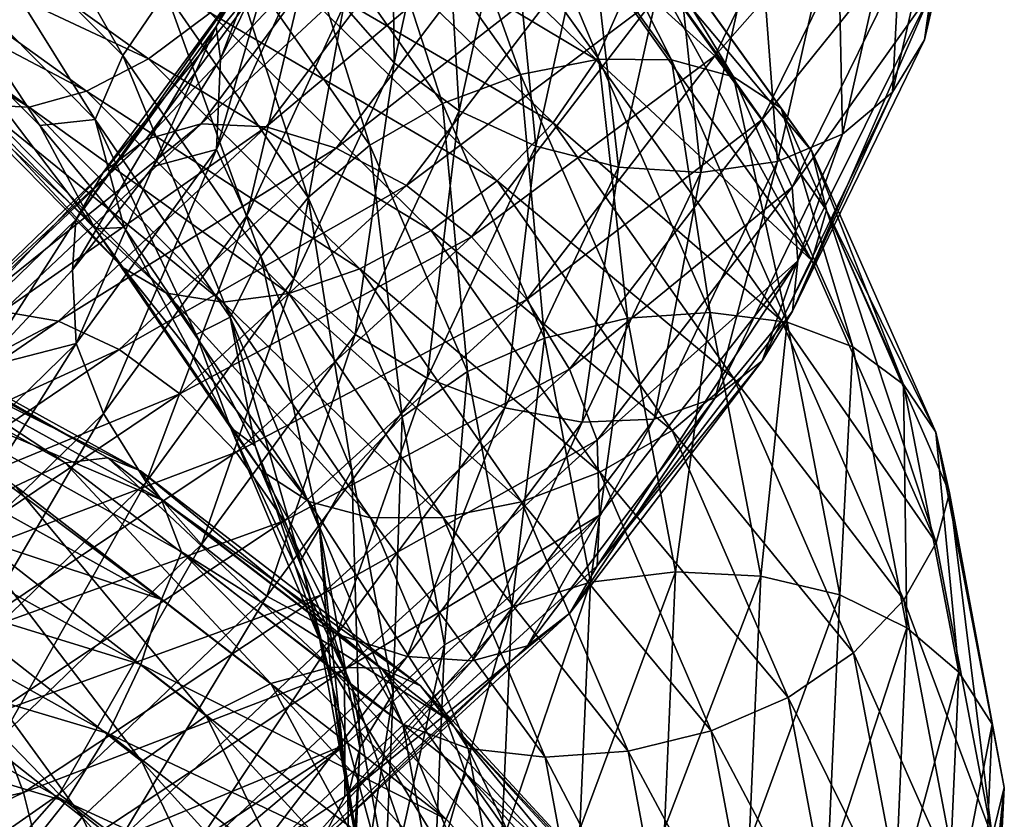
# Model space of a CAD drawing. Header units: metres. Extents: x -109 to 109, y -452 to 89.
# Tile 187 of 256: x 10.73 to 18.97, y -330.64 to -323.94. Entities that reach past the tile are written whole.
import ezdxf

# ---------------------------------------------------------------- set-up
doc = ezdxf.new("R2010")
doc.units = ezdxf.units.M
doc.layers.add('solid_K244270000C71_000_01', color=7, linetype='CONTINUOUS')

msp = doc.modelspace()

# ---------------------------------------------------------------- linework, layer by layer
at = {"layer": 'solid_K244270000C71_000_01'}
for points in [[(18.934977, -321.332214, 831.893127), (18.306749, -324.10437, 833.730713), (18.847305, -321.749512, 831.416016)], [(18.934977, -321.332214, 831.893127), (18.373072, -323.685333, 834.222656), (18.306749, -324.10437, 833.730713)], [(18.847305, -321.749512, 831.416016), (18.306749, -324.10437, 833.730713), (18.570145, -322.211761, 831.027466)], [(12.371578, -323.993317, 834.993896), (12.624507, -323.576599, 835.462341), (13.437163, -321.833984, 833.906494)], [(13.167954, -322.274384, 833.479492), (12.371578, -323.993317, 834.993896), (13.437163, -321.833984, 833.906494)], [(13.861571, -324.296417, 832.123108), (13.440654, -323.815948, 832.364868), (13.837524, -321.993469, 830.740173)], [(14.27087, -322.422943, 830.444214), (13.861571, -324.296417, 832.123108), (13.837524, -321.993469, 830.740173)], [(16.034981, -323.770203, 837.273621), (16.54792, -324.2388, 837.209106), (17.613132, -322.063965, 835.084106)], [(17.613132, -322.063965, 835.084106), (16.54792, -324.2388, 837.209106), (18.03405, -322.550201, 834.847839)], [(10.076277, -322.714905, 816.412292), (11.589058, -324.236572, 817.618469), (10.390883, -322.14679, 816.510315)], [(11.589058, -324.236572, 817.618469), (11.950897, -323.703918, 817.765808), (10.390883, -322.14679, 816.510315)], [(18.570145, -322.211761, 831.027466), (18.03754, -324.543701, 833.297363), (18.138216, -322.601898, 830.678528)], [(18.306749, -324.10437, 833.730713), (18.03754, -324.543701, 833.297363), (18.570145, -322.211761, 831.027466)], [(13.167954, -322.274384, 833.479492), (12.40832, -324.263031, 834.374939), (12.371578, -323.993317, 834.993896)], [(13.167954, -322.274384, 833.479492), (12.859947, -323.334106, 833.566101), (12.40832, -324.263031, 834.374939)], [(13.569871, -322.483337, 817.411804), (14.922371, -324.393188, 819.08075), (14.16633, -322.285034, 817.064453)], [(14.16633, -322.285034, 817.064453), (15.57828, -324.267181, 818.816589), (14.71981, -322.221344, 816.638245)], [(14.922371, -324.393188, 819.08075), (15.57828, -324.267181, 818.816589), (14.16633, -322.285034, 817.064453)], [(14.71981, -322.221344, 816.638245), (16.186924, -324.272186, 818.465881), (15.190677, -322.30365, 816.157227)], [(15.57828, -324.267181, 818.816589), (16.186924, -324.272186, 818.465881), (14.71981, -322.221344, 816.638245)], [(13.526011, -322.305481, 812.424805), (15.556712, -324.272675, 814.103577), (13.211405, -322.866333, 812.323486)], [(15.788896, -323.746643, 814.367371), (15.556712, -324.272675, 814.103577), (13.526011, -322.305481, 812.424805)], [(15.190677, -322.30365, 816.157227), (16.704723, -324.414886, 818.046875), (15.553703, -322.517914, 815.654419)], [(16.186924, -324.272186, 818.465881), (16.704723, -324.414886, 818.046875), (15.190677, -322.30365, 816.157227)], [(14.407528, -324.699921, 831.982056), (13.861571, -324.296417, 832.123108), (14.27087, -322.422943, 830.444214)], [(14.832948, -322.762268, 830.23053), (14.407528, -324.699921, 831.982056), (14.27087, -322.422943, 830.444214)], [(12.973626, -322.798584, 817.658386), (14.2667, -324.637482, 819.242554), (13.569871, -322.483337, 817.411804)], [(14.2667, -324.637482, 819.242554), (14.922371, -324.393188, 819.08075), (13.569871, -322.483337, 817.411804)], [(15.553703, -322.517914, 815.654419), (17.103931, -324.677917, 817.589417), (15.787289, -322.844208, 815.165039)], [(16.704723, -324.414886, 818.046875), (17.103931, -324.677917, 817.589417), (15.553703, -322.517914, 815.654419)], [(16.54792, -324.2388, 837.209106), (16.94338, -324.774689, 837.024048), (18.03405, -322.550201, 834.847839)], [(18.03405, -322.550201, 834.847839), (16.94338, -324.774689, 837.024048), (18.304886, -323.077911, 834.529053)], [(18.138216, -322.601898, 830.678528), (17.617998, -324.893097, 832.883606), (17.577295, -322.889618, 830.396484)], [(18.03754, -324.543701, 833.297363), (17.617998, -324.893097, 832.883606), (18.138216, -322.601898, 830.678528)], [(9.667884, -322.735657, 811.688843), (11.803765, -324.26239, 812.860596), (9.243123, -323.063293, 812.166016)], [(12.322179, -323.876801, 812.547546), (11.803765, -324.26239, 812.860596), (9.667884, -322.735657, 811.688843)], [(9.874401, -323.270935, 816.181458), (11.356874, -324.771271, 817.354126), (10.076277, -322.714905, 816.412292)], [(11.356874, -324.771271, 817.354126), (11.589058, -324.236572, 817.618469), (10.076277, -322.714905, 816.412292)], [(15.04927, -324.995331, 831.957825), (14.407528, -324.699921, 831.982056), (14.832948, -322.762268, 830.23053)], [(15.493639, -322.983917, 830.118958), (15.04927, -324.995331, 831.957825), (14.832948, -322.762268, 830.23053)], [(12.420794, -323.212708, 817.781799), (13.658768, -324.987061, 819.286011), (12.973626, -322.798584, 817.658386)], [(13.211405, -322.866333, 812.323486), (15.194873, -324.798492, 813.952393), (12.802846, -323.402496, 812.362183)], [(13.658768, -324.987061, 819.286011), (14.2667, -324.637482, 819.242554), (12.973626, -322.798584, 817.658386)], [(15.556712, -324.272675, 814.103577), (15.194873, -324.798492, 813.952393), (13.211405, -322.866333, 812.323486)], [(15.787289, -322.844208, 815.165039), (17.360798, -325.0383, 817.126221), (15.909147, -323.308075, 814.764587)], [(17.103931, -324.677917, 817.589417), (17.360798, -325.0383, 817.126221), (15.787289, -322.844208, 815.165039)], [(17.577295, -322.889618, 830.396484), (17.073166, -325.124451, 832.520813), (16.917379, -323.05014, 830.204956)], [(17.617998, -324.893097, 832.883606), (17.073166, -325.124451, 832.520813), (17.577295, -322.889618, 830.396484)], [(15.740848, -325.170105, 832.046021), (15.04927, -324.995331, 831.957825), (15.493639, -322.983917, 830.118958)], [(16.205637, -323.080688, 830.111389), (15.740848, -325.170105, 832.046021), (15.493639, -322.983917, 830.118958)], [(9.243123, -323.063293, 812.166016), (11.285164, -324.53476, 813.27594), (8.848971, -323.249817, 812.714111)], [(11.803765, -324.26239, 812.860596), (11.285164, -324.53476, 813.27594), (9.243123, -323.063293, 812.166016)], [(11.781098, -324.940521, 837.397766), (12.244319, -324.806793, 837.903442), (13.530557, -323.07959, 836.364868)], [(13.018676, -323.263123, 835.93042), (11.781098, -324.940521, 837.397766), (13.530557, -323.07959, 836.364868)], [(12.244319, -324.806793, 837.903442), (12.789295, -324.834076, 838.355835), (14.132782, -323.046814, 836.735291)], [(13.530557, -323.07959, 836.364868), (12.244319, -324.806793, 837.903442), (14.132782, -323.046814, 836.735291)], [(14.132782, -323.046814, 836.735291), (12.789295, -324.834076, 838.355835), (14.782299, -323.159241, 837.02179)], [(16.432175, -325.215973, 832.237), (15.740848, -325.170105, 832.046021), (16.205637, -323.080688, 830.111389)], [(16.917379, -323.05014, 830.204956), (16.432175, -325.215973, 832.237), (16.205637, -323.080688, 830.111389)], [(17.073166, -325.124451, 832.520813), (16.432175, -325.215973, 832.237), (16.917379, -323.05014, 830.204956)], [(16.94338, -324.774689, 837.024048), (17.197836, -325.337402, 836.735046), (18.304886, -323.077911, 834.529053)], [(18.304886, -323.077911, 834.529053), (17.197836, -325.337402, 836.735046), (18.373072, -323.685333, 834.222656)], [(12.789295, -324.834076, 838.355835), (13.377069, -325.012634, 838.729309), (14.782299, -323.159241, 837.02179)], [(14.782299, -323.159241, 837.02179), (13.377069, -325.012634, 838.729309), (15.432051, -323.404572, 837.207153)], [(8.848971, -323.249817, 812.714111), (10.803934, -324.669098, 813.7677), (8.51365, -323.273285, 813.30072)], [(10.803934, -324.669098, 813.7677), (10.394531, -324.647369, 814.307617), (8.51365, -323.273285, 813.30072)], [(11.285164, -324.53476, 813.27594), (10.803934, -324.669098, 813.7677), (8.848971, -323.249817, 812.714111)], [(9.874401, -323.270935, 816.181458), (10.085749, -324.017578, 816.023438), (10.892557, -324.822052, 816.644958)], [(9.874401, -323.270935, 816.181458), (10.892557, -324.822052, 816.644958), (11.356874, -324.771271, 817.354126)], [(11.424399, -325.216949, 836.873291), (11.781098, -324.940521, 837.397766), (13.018676, -323.263123, 835.93042)], [(12.624507, -323.576599, 835.462341), (11.424399, -325.216949, 836.873291), (13.018676, -323.263123, 835.93042)], [(11.950897, -323.703918, 817.765808), (13.142036, -325.424622, 819.200562), (12.420794, -323.212708, 817.781799)], [(13.142036, -325.424622, 819.200562), (13.658768, -324.987061, 819.286011), (12.420794, -323.212708, 817.781799)], [(13.169818, -323.294189, 832.686279), (12.373329, -325.022919, 834.190002), (12.859947, -323.334106, 833.566101)], [(12.627785, -325.578003, 833.899597), (12.373329, -325.022919, 834.190002), (13.169818, -323.294189, 832.686279)], [(12.373329, -325.022919, 834.190002), (12.40832, -324.263031, 834.374939), (12.859947, -323.334106, 833.566101)], [(13.440654, -323.815948, 832.364868), (12.627785, -325.578003, 833.899597), (13.169818, -323.294189, 832.686279)], [(15.909147, -323.308075, 814.764587), (17.362566, -325.953369, 816.314819), (15.788896, -323.746643, 814.367371)], [(15.909147, -323.308075, 814.764587), (17.484205, -325.530243, 816.741516), (17.362566, -325.953369, 816.314819)], [(17.360798, -325.0383, 817.126221), (17.484205, -325.530243, 816.741516), (15.909147, -323.308075, 814.764587)], [(12.802846, -323.402496, 812.362183), (14.724976, -325.286591, 813.92926), (12.322179, -323.876801, 812.547546)], [(15.194873, -324.798492, 813.952393), (14.724976, -325.286591, 813.92926), (12.802846, -323.402496, 812.362183)], [(13.377069, -325.012634, 838.729309), (13.965054, -325.32547, 839.000122), (15.432051, -323.404572, 837.207153)], [(15.432051, -323.404572, 837.207153), (13.965054, -325.32547, 839.000122), (16.034981, -323.770203, 837.273621)], [(11.195515, -325.611572, 836.366577), (11.424399, -325.216949, 836.873291), (12.624507, -323.576599, 835.462341)], [(12.371578, -323.993317, 834.993896), (11.195515, -325.611572, 836.366577), (12.624507, -323.576599, 835.462341)], [(17.197836, -325.337402, 836.735046), (17.243185, -325.956696, 836.427429), (18.373072, -323.685333, 834.222656)], [(18.373072, -323.685333, 834.222656), (17.199589, -326.378021, 835.922546), (18.306749, -324.10437, 833.730713)], [(18.373072, -323.685333, 834.222656), (17.243185, -325.956696, 836.427429), (17.199589, -326.378021, 835.922546)], [(11.589058, -324.236572, 817.618469), (12.744132, -325.917236, 818.998047), (11.950897, -323.703918, 817.765808)], [(12.744132, -325.917236, 818.998047), (13.142036, -325.424622, 819.200562), (11.950897, -323.703918, 817.765808)], [(13.965054, -325.32547, 839.000122), (14.510669, -325.755402, 839.144287), (16.034981, -323.770203, 837.273621)], [(16.034981, -323.770203, 837.273621), (14.510669, -325.755402, 839.144287), (16.54792, -324.2388, 837.209106)], [(15.788896, -323.746643, 814.367371), (17.362566, -325.953369, 816.314819), (15.556712, -324.272675, 814.103577)], [(13.023247, -326.107422, 833.709412), (12.627785, -325.578003, 833.899597), (13.440654, -323.815948, 832.364868)], [(13.861571, -324.296417, 832.123108), (13.023247, -326.107422, 833.709412), (13.440654, -323.815948, 832.364868)], [(12.322179, -323.876801, 812.547546), (14.172144, -325.702393, 814.044189), (11.803765, -324.26239, 812.860596)], [(14.724976, -325.286591, 813.92926), (14.172144, -325.702393, 814.044189), (12.322179, -323.876801, 812.547546)], [(9.875799, -324.179657, 815.38092), (11.358482, -325.687592, 816.544189), (10.085749, -324.017578, 816.023438)], [(11.358482, -325.687592, 816.544189), (10.892557, -324.822052, 816.644958), (10.085749, -324.017578, 816.023438)], [(12.371578, -323.993317, 834.993896), (11.842089, -325.16626, 835.14624), (11.169013, -326.032806, 835.868103)], [(12.371578, -323.993317, 834.993896), (11.169013, -326.032806, 835.868103), (11.195515, -325.611572, 836.366577)], [(12.371578, -323.993317, 834.993896), (12.40832, -324.263031, 834.374939), (11.842089, -325.16626, 835.14624)], [(18.306749, -324.10437, 833.730713), (17.199589, -326.378021, 835.922546), (18.03754, -324.543701, 833.297363)], [(11.592068, -326.015442, 816.046265), (11.358482, -325.687592, 816.544189), (9.875799, -324.179657, 815.38092)], [(10.078893, -324.478668, 814.858582), (11.592068, -326.015442, 816.046265), (9.875799, -324.179657, 815.38092)], [(11.803765, -324.26239, 812.860596), (13.5759, -326.023376, 814.283142), (11.285164, -324.53476, 813.27594)], [(11.356874, -324.771271, 817.354126), (12.488808, -326.427887, 818.696167), (11.589058, -324.236572, 817.618469)], [(12.488808, -326.427887, 818.696167), (12.744132, -325.917236, 818.998047), (11.589058, -324.236572, 817.618469)], [(14.172144, -325.702393, 814.044189), (13.5759, -326.023376, 814.283142), (11.803765, -324.26239, 812.860596)], [(12.373329, -325.022919, 834.190002), (11.842089, -325.16626, 835.14624), (12.40832, -324.263031, 834.374939)], [(14.510669, -325.755402, 839.144287), (14.974847, -326.28067, 839.143738), (16.54792, -324.2388, 837.209106)], [(14.922371, -324.393188, 819.08075), (15.816258, -326.437561, 820.893066), (15.57828, -324.267181, 818.816589)], [(16.54792, -324.2388, 837.209106), (14.974847, -326.28067, 839.143738), (16.94338, -324.774689, 837.024048)], [(15.556712, -324.272675, 814.103577), (17.107241, -326.456757, 816.012207), (15.194873, -324.798492, 813.952393)], [(17.362566, -325.953369, 816.314819), (17.107241, -326.456757, 816.012207), (15.556712, -324.272675, 814.103577)], [(15.57828, -324.267181, 818.816589), (16.511457, -326.389893, 820.718323), (16.186924, -324.272186, 818.465881)], [(15.816258, -326.437561, 820.893066), (16.511457, -326.389893, 820.718323), (15.57828, -324.267181, 818.816589)], [(16.186924, -324.272186, 818.465881), (17.156561, -326.469299, 820.44873), (16.704723, -324.414886, 818.046875)], [(16.511457, -326.389893, 820.718323), (17.156561, -326.469299, 820.44873), (16.186924, -324.272186, 818.465881)], [(13.536184, -326.57254, 833.637451), (13.023247, -326.107422, 833.709412), (13.861571, -324.296417, 832.123108)], [(14.407528, -324.699921, 831.982056), (13.536184, -326.57254, 833.637451), (13.861571, -324.296417, 832.123108)], [(14.2667, -324.637482, 819.242554), (15.12131, -326.60498, 820.963806), (14.922371, -324.393188, 819.08075)], [(15.12131, -326.60498, 820.963806), (15.816258, -326.437561, 820.893066), (14.922371, -324.393188, 819.08075)], [(16.704723, -324.414886, 818.046875), (17.705378, -326.677429, 820.096375), (17.103931, -324.677917, 817.589417)], [(17.156561, -326.469299, 820.44873), (17.705378, -326.677429, 820.096375), (16.704723, -324.414886, 818.046875)], [(11.955093, -326.226715, 815.536194), (11.592068, -326.015442, 816.046265), (10.078893, -324.478668, 814.858582)], [(10.394531, -324.647369, 814.307617), (11.955093, -326.226715, 815.536194), (10.078893, -324.478668, 814.858582)], [(11.285164, -324.53476, 813.27594), (12.97944, -326.22998, 814.625671), (10.803934, -324.669098, 813.7677)], [(13.5759, -326.023376, 814.283142), (12.97944, -326.22998, 814.625671), (11.285164, -324.53476, 813.27594)], [(18.03754, -324.543701, 833.297363), (16.946659, -326.795258, 835.446411), (17.617998, -324.893097, 832.883606)], [(17.199589, -326.378021, 835.922546), (16.946659, -326.795258, 835.446411), (18.03754, -324.543701, 833.297363)], [(12.425961, -326.302307, 815.051208), (11.955093, -326.226715, 815.536194), (10.394531, -324.647369, 814.307617)], [(10.803934, -324.669098, 813.7677), (12.425961, -326.302307, 815.051208), (10.394531, -324.647369, 814.307617)], [(12.97944, -326.22998, 814.625671), (12.425961, -326.302307, 815.051208), (10.803934, -324.669098, 813.7677)], [(13.658768, -324.987061, 819.286011), (14.476962, -326.884613, 820.921326), (14.2667, -324.637482, 819.242554)], [(14.476962, -326.884613, 820.921326), (15.12131, -326.60498, 820.963806), (14.2667, -324.637482, 819.242554)], [(17.103931, -324.677917, 817.589417), (18.1285, -326.993317, 819.687744), (17.360798, -325.0383, 817.126221)], [(17.705378, -326.677429, 820.096375), (18.1285, -326.993317, 819.687744), (17.103931, -324.677917, 817.589417)], [(11.356874, -324.771271, 817.354126), (10.892557, -324.822052, 816.644958), (11.600653, -325.676239, 817.32019)], [(11.356874, -324.771271, 817.354126), (11.600653, -325.676239, 817.32019), (12.204675, -326.574097, 818.04187)], [(11.356874, -324.771271, 817.354126), (12.204675, -326.574097, 818.04187), (12.488808, -326.427887, 818.696167)], [(14.139115, -326.938782, 833.696289), (13.536184, -326.57254, 833.637451), (14.407528, -324.699921, 831.982056)], [(15.04927, -324.995331, 831.957825), (14.139115, -326.938782, 833.696289), (14.407528, -324.699921, 831.982056)], [(10.179961, -326.469788, 838.661682), (10.580227, -326.380554, 839.230286), (12.244319, -324.806793, 837.903442)], [(11.781098, -324.940521, 837.397766), (10.179961, -326.469788, 838.661682), (12.244319, -324.806793, 837.903442)], [(12.244319, -324.806793, 837.903442), (10.580227, -326.380554, 839.230286), (12.789295, -324.834076, 838.355835)], [(10.580227, -326.380554, 839.230286), (11.051137, -326.461426, 839.755066), (12.789295, -324.834076, 838.355835)], [(11.358482, -325.687592, 816.544189), (11.600653, -325.676239, 817.32019), (10.892557, -324.822052, 816.644958)], [(12.789295, -324.834076, 838.355835), (11.051137, -326.461426, 839.755066), (13.377069, -325.012634, 838.729309)], [(15.194873, -324.798492, 813.952393), (16.709337, -326.942993, 815.805359), (14.724976, -325.286591, 813.92926)], [(14.974847, -326.28067, 839.143738), (15.332714, -326.862549, 839.005615), (16.94338, -324.774689, 837.024048)], [(17.107241, -326.456757, 816.012207), (16.709337, -326.942993, 815.805359), (15.194873, -324.798492, 813.952393)], [(16.94338, -324.774689, 837.024048), (15.332714, -326.862549, 839.005615), (17.197836, -325.337402, 836.735046)], [(17.617998, -324.893097, 832.883606), (16.55249, -327.105377, 834.970825), (17.073166, -325.124451, 832.520813)], [(16.946659, -326.795258, 835.446411), (16.55249, -327.105377, 834.970825), (17.617998, -324.893097, 832.883606)], [(9.87174, -326.713104, 838.08728), (10.179961, -326.469788, 838.661682), (11.781098, -324.940521, 837.397766)], [(11.424399, -325.216949, 836.873291), (9.87174, -326.713104, 838.08728), (11.781098, -324.940521, 837.397766)], [(11.051137, -326.461426, 839.755066), (11.559028, -326.698914, 840.2052), (13.377069, -325.012634, 838.729309)], [(13.377069, -325.012634, 838.729309), (11.559028, -326.698914, 840.2052), (13.965054, -325.32547, 839.000122)], [(13.142036, -325.424622, 819.200562), (13.929277, -327.264038, 820.761169), (13.658768, -324.987061, 819.286011)], [(13.929277, -327.264038, 820.761169), (14.476962, -326.884613, 820.921326), (13.658768, -324.987061, 819.286011)], [(14.788867, -327.188477, 833.875671), (14.139115, -326.938782, 833.696289), (15.04927, -324.995331, 831.957825)], [(15.740848, -325.170105, 832.046021), (14.788867, -327.188477, 833.875671), (15.04927, -324.995331, 831.957825)], [(12.373329, -325.022919, 834.190002), (11.1971, -326.650024, 835.552612), (11.842089, -325.16626, 835.14624)], [(11.427366, -327.235992, 835.290588), (11.1971, -326.650024, 835.552612), (12.373329, -325.022919, 834.190002)], [(12.627785, -325.578003, 833.899597), (11.427366, -327.235992, 835.290588), (12.373329, -325.022919, 834.190002)], [(17.360798, -325.0383, 817.126221), (18.400753, -327.390717, 819.252686), (17.484205, -325.530243, 816.741516)], [(18.1285, -326.993317, 819.687744), (18.400753, -327.390717, 819.252686), (17.360798, -325.0383, 817.126221)], [(11.1971, -326.650024, 835.552612), (11.169013, -326.032806, 835.868103), (11.842089, -325.16626, 835.14624)], [(15.438385, -327.307739, 834.159424), (14.788867, -327.188477, 833.875671), (15.740848, -325.170105, 832.046021)], [(16.432175, -325.215973, 832.237), (15.438385, -327.307739, 834.159424), (15.740848, -325.170105, 832.046021)], [(17.073166, -325.124451, 832.520813), (16.040609, -327.282532, 834.531128), (16.432175, -325.215973, 832.237)], [(16.55249, -327.105377, 834.970825), (16.040609, -327.282532, 834.531128), (17.073166, -325.124451, 832.520813)], [(9.673963, -327.087891, 837.546753), (9.87174, -326.713104, 838.08728), (11.424399, -325.216949, 836.873291)], [(11.195515, -325.611572, 836.366577), (9.673963, -327.087891, 837.546753), (11.424399, -325.216949, 836.873291)], [(16.040609, -327.282532, 834.531128), (15.438385, -327.307739, 834.159424), (16.432175, -325.215973, 832.237)], [(11.559028, -326.698914, 840.2052), (12.067101, -327.07193, 840.551392), (13.965054, -325.32547, 839.000122)], [(13.965054, -325.32547, 839.000122), (12.067101, -327.07193, 840.551392), (14.510669, -325.755402, 839.144287)], [(14.724976, -325.286591, 813.92926), (16.192606, -327.376892, 815.713074), (14.172144, -325.702393, 814.044189)], [(16.709337, -326.942993, 815.805359), (16.192606, -327.376892, 815.713074), (14.724976, -325.286591, 813.92926)], [(15.332714, -326.862549, 839.005615), (15.562981, -327.457642, 838.743896), (17.197836, -325.337402, 836.735046)], [(17.197836, -325.337402, 836.735046), (15.562981, -327.457642, 838.743896), (17.243185, -325.956696, 836.427429)], [(12.744132, -325.917236, 818.998047), (13.507538, -327.713287, 820.49939), (13.142036, -325.424622, 819.200562)], [(13.507538, -327.713287, 820.49939), (13.929277, -327.264038, 820.761169), (13.142036, -325.424622, 819.200562)], [(11.785234, -327.81076, 835.147766), (11.427366, -327.235992, 835.290588), (12.627785, -325.578003, 833.899597)], [(13.023247, -326.107422, 833.709412), (11.785234, -327.81076, 835.147766), (12.627785, -325.578003, 833.899597)], [(17.484205, -325.530243, 816.741516), (18.402626, -328.319458, 818.426514), (17.362566, -325.953369, 816.314819)], [(17.484205, -325.530243, 816.741516), (18.514454, -327.899384, 818.872314), (18.402626, -328.319458, 818.426514)], [(18.400753, -327.390717, 819.252686), (18.514454, -327.899384, 818.872314), (17.484205, -325.530243, 816.741516)], [(11.195515, -325.611572, 836.366577), (10.39562, -326.85556, 836.532043), (9.673963, -327.087891, 837.546753)], [(11.195515, -325.611572, 836.366577), (11.169013, -326.032806, 835.868103), (10.39562, -326.85556, 836.532043)], [(11.358482, -325.687592, 816.544189), (12.490575, -327.352905, 817.875916), (11.600653, -325.676239, 817.32019)], [(12.490575, -327.352905, 817.875916), (12.204675, -326.574097, 818.04187), (11.600653, -325.676239, 817.32019)], [(12.747442, -327.713379, 817.405396), (12.490575, -327.352905, 817.875916), (11.358482, -325.687592, 816.544189)], [(11.592068, -326.015442, 816.046265), (12.747442, -327.713379, 817.405396), (11.358482, -325.687592, 816.544189)], [(12.067101, -327.07193, 840.551392), (12.538564, -327.559082, 840.763916), (14.510669, -325.755402, 839.144287)], [(14.510669, -325.755402, 839.144287), (12.538564, -327.559082, 840.763916), (14.974847, -326.28067, 839.143738)], [(14.172144, -325.702393, 814.044189), (15.584674, -327.726593, 815.749268), (13.5759, -326.023376, 814.283142)], [(16.192606, -327.376892, 815.713074), (15.584674, -327.726593, 815.749268), (14.172144, -325.702393, 814.044189)], [(12.488808, -326.427887, 818.696167), (13.236918, -328.197906, 820.157288), (12.744132, -325.917236, 818.998047)], [(13.236918, -328.197906, 820.157288), (13.507538, -327.713287, 820.49939), (12.744132, -325.917236, 818.998047)], [(15.562981, -327.457642, 838.743896), (15.583815, -328.087006, 838.433533), (17.243185, -325.956696, 836.427429)], [(17.243185, -325.956696, 836.427429), (15.564566, -328.511169, 837.918091), (17.199589, -326.378021, 835.922546)], [(17.243185, -325.956696, 836.427429), (15.583815, -328.087006, 838.433533), (15.564566, -328.511169, 837.918091)], [(17.362566, -325.953369, 816.314819), (18.402626, -328.319458, 818.426514), (17.107241, -326.456757, 816.012207)], [(11.1971, -326.650024, 835.552612), (10.39562, -326.85556, 836.532043), (11.169013, -326.032806, 835.868103)], [(13.14665, -327.972809, 816.941101), (12.747442, -327.713379, 817.405396), (11.592068, -326.015442, 816.046265)], [(11.955093, -326.226715, 815.536194), (13.14665, -327.972809, 816.941101), (11.592068, -326.015442, 816.046265)], [(13.5759, -326.023376, 814.283142), (14.929002, -327.97467, 815.905151), (12.97944, -326.22998, 814.625671)], [(15.584674, -327.726593, 815.749268), (14.929002, -327.97467, 815.905151), (13.5759, -326.023376, 814.283142)], [(8.544296, -326.230591, 805.220764), (11.107327, -327.647491, 806.259949), (8.817617, -326.149689, 804.612427)], [(8.817617, -326.149689, 804.612427), (11.462636, -327.60675, 805.688965), (9.02834, -326.225403, 804.007935)], [(11.107327, -327.647491, 806.259949), (11.462636, -327.60675, 805.688965), (8.817617, -326.149689, 804.612427)], [(12.249412, -328.333008, 835.139282), (11.785234, -327.81076, 835.147766), (13.023247, -326.107422, 833.709412)], [(13.536184, -326.57254, 833.637451), (12.249412, -328.333008, 835.139282), (13.023247, -326.107422, 833.709412)], [(10.689681, -327.843842, 806.786072), (11.107327, -327.647491, 806.259949), (8.544296, -326.230591, 805.220764)], [(9.02834, -326.225403, 804.007935), (11.736569, -327.714752, 805.111633), (9.163928, -326.446747, 803.448669)], [(11.462636, -327.60675, 805.688965), (11.736569, -327.714752, 805.111633), (9.02834, -326.225403, 804.007935)], [(13.66445, -328.109222, 816.5177), (13.14665, -327.972809, 816.941101), (11.955093, -326.226715, 815.536194)], [(12.425961, -326.302307, 815.051208), (13.66445, -328.109222, 816.5177), (11.955093, -326.226715, 815.536194)], [(12.97944, -326.22998, 814.625671), (14.273093, -328.106995, 816.16626), (12.425961, -326.302307, 815.051208)], [(14.929002, -327.97467, 815.905151), (14.273093, -328.106995, 816.16626), (12.97944, -326.22998, 814.625671)], [(14.273093, -328.106995, 816.16626), (13.66445, -328.109222, 816.5177), (12.425961, -326.302307, 815.051208)], [(12.538564, -327.559082, 840.763916), (12.939655, -328.134766, 840.819641), (14.974847, -326.28067, 839.143738)], [(14.974847, -326.28067, 839.143738), (12.939655, -328.134766, 840.819641), (15.332714, -326.862549, 839.005615)], [(10.580227, -326.380554, 839.230286), (8.589744, -327.761841, 840.297668), (11.051137, -326.461426, 839.755066)], [(17.199589, -326.378021, 835.922546), (15.564566, -328.511169, 837.918091), (16.946659, -326.795258, 835.446411)], [(15.816258, -326.437561, 820.893066), (16.220936, -328.563324, 822.786133), (16.511457, -326.389893, 820.718323)], [(16.220936, -328.563324, 822.786133), (16.933922, -328.597687, 822.704346), (16.511457, -326.389893, 820.718323)], [(16.511457, -326.389893, 820.718323), (16.933922, -328.597687, 822.704346), (17.156561, -326.469299, 820.44873)], [(8.589744, -327.761841, 840.297668), (8.97206, -327.888153, 840.882996), (11.051137, -326.461426, 839.755066)], [(11.051137, -326.461426, 839.755066), (8.97206, -327.888153, 840.882996), (11.559028, -326.698914, 840.2052)], [(9.163928, -326.446747, 803.448669), (11.912828, -327.958405, 804.567749), (9.329397, -326.857513, 803.014526)], [(11.736569, -327.714752, 805.111633), (11.912828, -327.958405, 804.567749), (9.163928, -326.446747, 803.448669)], [(12.488808, -326.427887, 818.696167), (12.204675, -326.574097, 818.04187), (12.698432, -327.507416, 818.800903)], [(12.488808, -326.427887, 818.696167), (12.698432, -327.507416, 818.800903), (13.076529, -328.467987, 819.588196)], [(12.488808, -326.427887, 818.696167), (13.076529, -328.467987, 819.588196), (13.236918, -328.197906, 820.157288)], [(15.12131, -326.60498, 820.963806), (15.508206, -328.650269, 822.762329), (15.816258, -326.437561, 820.893066)], [(15.508206, -328.650269, 822.762329), (16.220936, -328.563324, 822.786133), (15.816258, -326.437561, 820.893066)], [(17.107241, -326.456757, 816.012207), (18.132008, -328.798309, 818.082214), (16.709337, -326.942993, 815.805359)], [(16.933922, -328.597687, 822.704346), (17.595531, -328.755035, 822.518982), (17.156561, -326.469299, 820.44873)], [(18.402626, -328.319458, 818.426514), (18.132008, -328.798309, 818.082214), (17.107241, -326.456757, 816.012207)], [(17.156561, -326.469299, 820.44873), (17.595531, -328.755035, 822.518982), (17.705378, -326.677429, 820.096375)], [(12.490575, -327.352905, 817.875916), (12.698432, -327.507416, 818.800903), (12.204675, -326.574097, 818.04187)], [(12.795027, -328.764984, 835.274475), (12.249412, -328.333008, 835.139282), (13.536184, -326.57254, 833.637451)], [(14.139115, -326.938782, 833.696289), (12.795027, -328.764984, 835.274475), (13.536184, -326.57254, 833.637451)], [(11.1971, -326.650024, 835.552612), (9.675332, -328.134003, 836.723572), (10.39562, -326.85556, 836.532043)], [(9.874304, -328.747284, 836.48645), (9.675332, -328.134003, 836.723572), (11.1971, -326.650024, 835.552612)], [(11.427366, -327.235992, 835.290588), (9.874304, -328.747284, 836.48645), (11.1971, -326.650024, 835.552612)], [(14.476962, -326.884613, 820.921326), (14.847371, -328.856628, 822.630493), (15.12131, -326.60498, 820.963806)], [(14.847371, -328.856628, 822.630493), (15.508206, -328.650269, 822.762329), (15.12131, -326.60498, 820.963806)], [(8.97206, -327.888153, 840.882996), (9.3844, -328.175537, 841.397339), (11.559028, -326.698914, 840.2052)], [(11.559028, -326.698914, 840.2052), (9.3844, -328.175537, 841.397339), (12.067101, -327.07193, 840.551392)], [(17.595531, -328.755035, 822.518982), (18.158388, -329.031647, 822.235962), (17.705378, -326.677429, 820.096375)], [(17.705378, -326.677429, 820.096375), (18.158388, -329.031647, 822.235962), (18.1285, -326.993317, 819.687744)], [(16.946659, -326.795258, 835.446411), (15.335681, -328.907745, 837.402466), (16.55249, -327.105377, 834.970825)], [(15.564566, -328.511169, 837.918091), (15.335681, -328.907745, 837.402466), (16.946659, -326.795258, 835.446411)], [(9.329397, -326.857513, 803.014526), (11.914042, -328.793091, 803.73761), (9.164862, -327.274231, 802.627991)], [(9.329397, -326.857513, 803.014526), (12.079826, -328.393707, 804.149841), (11.914042, -328.793091, 803.73761)], [(11.912828, -327.958405, 804.567749), (12.079826, -328.393707, 804.149841), (9.329397, -326.857513, 803.014526)], [(12.939655, -328.134766, 840.819641), (13.248887, -328.757477, 840.722778), (15.332714, -326.862549, 839.005615)], [(15.332714, -326.862549, 839.005615), (13.248887, -328.757477, 840.722778), (15.562981, -327.457642, 838.743896)], [(13.929277, -327.264038, 820.761169), (14.285673, -329.175201, 822.3927), (14.476962, -326.884613, 820.921326)], [(14.285673, -329.175201, 822.3927), (14.847371, -328.856628, 822.630493), (14.476962, -326.884613, 820.921326)], [(13.383012, -329.084198, 835.53772), (12.795027, -328.764984, 835.274475), (14.139115, -326.938782, 833.696289)], [(14.788867, -327.188477, 833.875671), (13.383012, -329.084198, 835.53772), (14.139115, -326.938782, 833.696289)], [(16.709337, -326.942993, 815.805359), (17.710268, -329.241669, 817.815491), (16.192606, -327.376892, 815.713074)], [(18.132008, -328.798309, 818.082214), (17.710268, -329.241669, 817.815491), (16.709337, -326.942993, 815.805359)], [(18.1285, -326.993317, 819.687744), (18.592337, -329.402863, 821.877991), (18.400753, -327.390717, 819.252686)], [(18.158388, -329.031647, 822.235962), (18.592337, -329.402863, 821.877991), (18.1285, -326.993317, 819.687744)], [(9.3844, -328.175537, 841.397339), (9.796889, -328.599457, 841.806458), (12.067101, -327.07193, 840.551392)], [(12.067101, -327.07193, 840.551392), (9.796889, -328.599457, 841.806458), (12.538564, -327.559082, 840.763916)], [(16.55249, -327.105377, 834.970825), (14.978983, -329.181305, 836.869934), (16.040609, -327.282532, 834.531128)], [(15.335681, -328.907745, 837.402466), (14.978983, -329.181305, 836.869934), (16.55249, -327.105377, 834.970825)], [(10.183536, -329.362366, 836.385193), (9.874304, -328.747284, 836.48645), (11.427366, -327.235992, 835.290588)], [(11.785234, -327.81076, 835.147766), (10.183536, -329.362366, 836.385193), (11.427366, -327.235992, 835.290588)], [(13.970786, -329.271667, 835.906799), (13.383012, -329.084198, 835.53772), (14.788867, -327.188477, 833.875671)], [(15.438385, -327.307739, 834.159424), (13.970786, -329.271667, 835.906799), (14.788867, -327.188477, 833.875671)], [(9.164862, -327.274231, 802.627991), (11.914042, -328.793091, 803.73761), (9.030087, -327.835266, 802.411438)], [(13.507538, -327.713287, 820.49939), (13.853143, -329.579041, 822.069397), (13.929277, -327.264038, 820.761169)], [(13.853143, -329.579041, 822.069397), (14.285673, -329.175201, 822.3927), (13.929277, -327.264038, 820.761169)], [(14.515762, -329.308075, 836.359375), (13.970786, -329.271667, 835.906799), (15.438385, -327.307739, 834.159424)], [(16.040609, -327.282532, 834.531128), (14.515762, -329.308075, 836.359375), (15.438385, -327.307739, 834.159424)], [(14.978983, -329.181305, 836.869934), (14.515762, -329.308075, 836.359375), (16.040609, -327.282532, 834.531128)], [(12.490575, -327.352905, 817.875916), (13.238791, -329.132385, 819.325989), (12.698432, -327.507416, 818.800903)], [(13.511045, -329.528198, 818.884949), (13.238791, -329.132385, 819.325989), (12.490575, -327.352905, 817.875916)], [(12.747442, -327.713379, 817.405396), (13.511045, -329.528198, 818.884949), (12.490575, -327.352905, 817.875916)], [(16.192606, -327.376892, 815.713074), (17.162582, -329.616821, 817.648987), (15.584674, -327.726593, 815.749268)], [(17.710268, -329.241669, 817.815491), (17.162582, -329.616821, 817.648987), (16.192606, -327.376892, 815.713074)], [(18.400753, -327.390717, 819.252686), (18.871557, -329.838928, 821.472107), (18.514454, -327.899384, 818.872314)], [(18.592337, -329.402863, 821.877991), (18.871557, -329.838928, 821.472107), (18.400753, -327.390717, 819.252686)], [(13.248887, -328.757477, 840.722778), (13.447859, -329.381317, 840.484924), (15.562981, -327.457642, 838.743896)], [(15.562981, -327.457642, 838.743896), (13.447859, -329.381317, 840.484924), (15.583815, -328.087006, 838.433533)], [(9.796889, -328.599457, 841.806458), (10.179654, -329.134979, 842.07605), (12.538564, -327.559082, 840.763916)], [(12.538564, -327.559082, 840.763916), (10.179654, -329.134979, 842.07605), (12.939655, -328.134766, 840.819641)], [(13.238791, -329.132385, 819.325989), (13.076529, -328.467987, 819.588196), (12.698432, -327.507416, 818.800903)], [(10.689681, -327.843842, 806.786072), (12.82806, -329.499298, 808.066895), (11.107327, -327.647491, 806.259949)], [(11.107327, -327.647491, 806.259949), (13.329252, -329.360413, 807.59729), (11.462636, -327.60675, 805.688965)], [(12.82806, -329.499298, 808.066895), (13.329252, -329.360413, 807.59729), (11.107327, -327.647491, 806.259949)], [(11.462636, -327.60675, 805.688965), (13.755638, -329.369965, 807.072693), (11.736569, -327.714752, 805.111633)], [(13.329252, -329.360413, 807.59729), (13.755638, -329.369965, 807.072693), (11.462636, -327.60675, 805.688965)], [(11.736569, -327.714752, 805.111633), (14.08437, -329.518372, 806.528992), (11.912828, -327.958405, 804.567749)], [(13.755638, -329.369965, 807.072693), (14.08437, -329.518372, 806.528992), (11.736569, -327.714752, 805.111633)], [(13.934168, -329.839844, 818.46991), (13.511045, -329.528198, 818.884949), (12.747442, -327.713379, 817.405396)], [(13.14665, -327.972809, 816.941101), (13.934168, -329.839844, 818.46991), (12.747442, -327.713379, 817.405396)], [(13.236918, -328.197906, 820.157288), (13.5756, -330.036407, 821.685486), (13.507538, -327.713287, 820.49939)], [(13.5756, -330.036407, 821.685486), (13.853143, -329.579041, 822.069397), (13.507538, -327.713287, 820.49939)], [(15.584674, -327.726593, 815.749268), (16.518234, -329.894958, 817.600525), (14.929002, -327.97467, 815.905151)], [(17.162582, -329.616821, 817.648987), (16.518234, -329.894958, 817.600525), (15.584674, -327.726593, 815.749268)], [(10.584628, -329.935455, 836.432556), (10.183536, -329.362366, 836.385193), (11.785234, -327.81076, 835.147766)], [(12.249412, -328.333008, 835.139282), (10.584628, -329.935455, 836.432556), (11.785234, -327.81076, 835.147766)], [(9.030087, -327.835266, 802.411438), (11.73884, -329.338348, 803.496948), (8.820053, -328.440338, 802.340942)], [(11.914042, -328.793091, 803.73761), (11.73884, -329.338348, 803.496948), (9.030087, -327.835266, 802.411438)], [(10.239602, -328.17572, 807.236389), (12.287947, -329.770508, 808.454712), (10.689681, -327.843842, 806.786072)], [(12.287947, -329.770508, 808.454712), (12.82806, -329.499298, 808.066895), (10.689681, -327.843842, 806.786072)], [(18.514454, -327.899384, 818.872314), (18.873478, -330.781952, 820.630615), (18.402626, -328.319458, 818.426514)], [(18.514454, -327.899384, 818.872314), (18.974417, -330.36908, 821.099426), (18.873478, -330.781952, 820.630615)], [(18.871557, -329.838928, 821.472107), (18.974417, -330.36908, 821.099426), (18.514454, -327.899384, 818.872314)], [(11.912828, -327.958405, 804.567749), (14.295889, -329.790039, 806.004272), (12.079826, -328.393707, 804.149841)], [(14.08437, -329.518372, 806.528992), (14.295889, -329.790039, 806.004272), (11.912828, -327.958405, 804.567749)], [(14.482984, -330.042175, 818.112549), (13.934168, -329.839844, 818.46991), (13.14665, -327.972809, 816.941101)], [(13.66445, -328.109222, 816.5177), (14.482984, -330.042175, 818.112549), (13.14665, -327.972809, 816.941101)], [(14.929002, -327.97467, 815.905151), (15.823286, -330.063995, 817.667236), (14.273093, -328.106995, 816.16626)], [(16.518234, -329.894958, 817.600525), (15.823286, -330.063995, 817.667236), (14.929002, -327.97467, 815.905151)], [(10.179654, -329.134979, 842.07605), (10.505288, -329.753235, 842.178711), (12.939655, -328.134766, 840.819641)], [(12.939655, -328.134766, 840.819641), (10.505288, -329.753235, 842.178711), (13.248887, -328.757477, 840.722778)], [(13.447859, -329.381317, 840.484924), (13.450026, -330.012146, 840.164734), (15.583815, -328.087006, 838.433533)], [(15.583815, -328.087006, 838.433533), (13.449228, -330.446014, 839.647095), (15.564566, -328.511169, 837.918091)], [(15.583815, -328.087006, 838.433533), (13.450026, -330.012146, 840.164734), (13.449228, -330.446014, 839.647095)], [(14.273093, -328.106995, 816.16626), (15.128087, -330.115875, 817.84082), (13.66445, -328.109222, 816.5177)], [(15.128087, -330.115875, 817.84082), (14.482984, -330.042175, 818.112549), (13.66445, -328.109222, 816.5177)], [(15.823286, -330.063995, 817.667236), (15.128087, -330.115875, 817.84082), (14.273093, -328.106995, 816.16626)], [(9.789685, -328.616211, 807.581238), (11.748029, -330.151337, 808.735718), (10.239602, -328.17572, 807.236389)], [(11.748029, -330.151337, 808.735718), (12.287947, -329.770508, 808.454712), (10.239602, -328.17572, 807.236389)], [(13.236918, -328.197906, 820.157288), (13.076529, -328.467987, 819.588196), (13.335494, -329.450012, 820.396667)], [(13.236918, -328.197906, 820.157288), (13.335494, -329.450012, 820.396667), (13.474319, -330.44931, 821.22052)], [(13.236918, -328.197906, 820.157288), (13.474319, -330.44931, 821.22052), (13.5756, -330.036407, 821.685486)], [(11.056089, -330.425934, 836.635071), (10.584628, -329.935455, 836.432556), (12.249412, -328.333008, 835.139282)], [(12.795027, -328.764984, 835.274475), (11.056089, -330.425934, 836.635071), (12.249412, -328.333008, 835.139282)], [(12.079826, -328.393707, 804.149841), (14.297344, -330.633972, 805.162598), (11.914042, -328.793091, 803.73761)], [(12.079826, -328.393707, 804.149841), (14.462217, -330.253571, 805.603394), (14.297344, -330.633972, 805.162598)], [(14.295889, -329.790039, 806.004272), (14.462217, -330.253571, 805.603394), (12.079826, -328.393707, 804.149841)], [(18.402626, -328.319458, 818.426514), (18.873478, -330.781952, 820.630615), (18.132008, -328.798309, 818.082214)], [(8.820053, -328.440338, 802.340942), (11.465802, -329.916382, 803.392151), (8.547296, -329.047943, 802.426941)], [(11.73884, -329.338348, 803.496948), (11.465802, -329.916382, 803.392151), (8.820053, -328.440338, 802.340942)], [(13.238791, -329.132385, 819.325989), (13.335494, -329.450012, 820.396667), (13.076529, -328.467987, 819.588196)], [(15.564566, -328.511169, 837.918091), (13.449228, -330.446014, 839.647095), (15.335681, -328.907745, 837.402466)], [(15.419027, -330.718536, 824.574463), (16.127657, -330.713196, 824.693542), (16.220936, -328.563324, 822.786133)], [(15.508206, -328.650269, 822.762329), (15.419027, -330.718536, 824.574463), (16.220936, -328.563324, 822.786133)], [(16.220936, -328.563324, 822.786133), (16.127657, -330.713196, 824.693542), (16.933922, -328.597687, 822.704346)], [(9.372528, -329.138184, 807.790771), (11.247422, -330.618896, 808.884888), (9.789685, -328.616211, 807.581238)], [(11.247422, -330.618896, 808.884888), (11.748029, -330.151337, 808.735718), (9.789685, -328.616211, 807.581238)], [(16.127657, -330.713196, 824.693542), (16.836544, -330.830719, 824.705261), (16.933922, -328.597687, 822.704346)], [(16.933922, -328.597687, 822.704346), (16.836544, -330.830719, 824.705261), (17.595531, -328.755035, 822.518982)], [(14.761992, -330.850616, 824.352783), (15.419027, -330.718536, 824.574463), (15.508206, -328.650269, 822.762329)], [(14.847371, -328.856628, 822.630493), (14.761992, -330.850616, 824.352783), (15.508206, -328.650269, 822.762329)], [(10.505288, -329.753235, 842.178711), (10.756343, -330.41037, 842.11615), (13.248887, -328.757477, 840.722778)], [(13.248887, -328.757477, 840.722778), (10.756343, -330.41037, 842.11615), (13.447859, -329.381317, 840.484924)], [(11.564163, -330.807098, 836.972168), (11.056089, -330.425934, 836.635071), (12.795027, -328.764984, 835.274475)], [(13.383012, -329.084198, 835.53772), (11.564163, -330.807098, 836.972168), (12.795027, -328.764984, 835.274475)], [(11.914042, -328.793091, 803.73761), (14.297344, -330.633972, 805.162598), (11.73884, -329.338348, 803.496948)], [(16.836544, -330.830719, 824.705261), (17.494349, -331.067047, 824.604675), (17.595531, -328.755035, 822.518982)], [(17.595531, -328.755035, 822.518982), (17.494349, -331.067047, 824.604675), (18.158388, -329.031647, 822.235962)], [(18.132008, -328.798309, 818.082214), (18.595934, -331.235077, 820.243042), (17.710268, -329.241669, 817.815491)], [(18.873478, -330.781952, 820.630615), (18.595934, -331.235077, 820.243042), (18.132008, -328.798309, 818.082214)], [(14.203525, -331.107452, 824.036865), (14.761992, -330.850616, 824.352783), (14.847371, -328.856628, 822.630493)], [(14.285673, -329.175201, 822.3927), (14.203525, -331.107452, 824.036865), (14.847371, -328.856628, 822.630493)], [(15.335681, -328.907745, 837.402466), (13.251451, -330.824036, 839.096497), (14.978983, -329.181305, 836.869934)], [(13.449228, -330.446014, 839.647095), (13.251451, -330.824036, 839.096497), (15.335681, -328.907745, 837.402466)], [(8.547296, -329.047943, 802.426941), (11.111225, -330.487274, 803.435852), (8.226398, -329.617676, 802.674011)], [(11.465802, -329.916382, 803.392151), (11.111225, -330.487274, 803.435852), (8.547296, -329.047943, 802.426941)], [(17.494349, -331.067047, 824.604675), (18.05397, -331.413086, 824.391357), (18.158388, -329.031647, 822.235962)], [(18.158388, -329.031647, 822.235962), (18.05397, -331.413086, 824.391357), (18.592337, -329.402863, 821.877991)], [(9.017951, -329.711792, 807.842041), (10.821916, -331.147095, 808.883606), (9.372528, -329.138184, 807.790771)], [(10.821916, -331.147095, 808.883606), (11.247422, -330.618896, 808.884888), (9.372528, -329.138184, 807.790771)], [(12.072054, -331.055298, 837.416565), (11.564163, -330.807098, 836.972168), (13.383012, -329.084198, 835.53772)], [(13.970786, -329.271667, 835.906799), (12.072054, -331.055298, 837.416565), (13.383012, -329.084198, 835.53772)], [(13.238791, -329.132385, 819.325989), (13.577521, -330.980743, 820.842712), (13.335494, -329.450012, 820.396667)], [(13.856741, -331.413605, 820.432251), (13.577521, -330.980743, 820.842712), (13.238791, -329.132385, 819.325989)], [(13.511045, -329.528198, 818.884949), (13.856741, -331.413605, 820.432251), (13.238791, -329.132385, 819.325989)], [(14.978983, -329.181305, 836.869934), (12.94323, -331.064911, 838.513672), (14.515762, -329.308075, 836.359375)], [(13.251451, -330.824036, 839.096497), (12.94323, -331.064911, 838.513672), (14.978983, -329.181305, 836.869934)], [(13.773481, -331.46521, 823.651611), (14.203525, -331.107452, 824.036865), (14.285673, -329.175201, 822.3927)], [(13.853143, -329.579041, 822.069397), (13.773481, -331.46521, 823.651611), (14.285673, -329.175201, 822.3927)], [(12.542964, -331.146667, 837.940491), (12.072054, -331.055298, 837.416565), (13.970786, -329.271667, 835.906799)], [(14.515762, -329.308075, 836.359375), (12.542964, -331.146667, 837.940491), (13.970786, -329.271667, 835.906799)], [(12.94323, -331.064911, 838.513672), (12.542964, -331.146667, 837.940491), (14.515762, -329.308075, 836.359375)], [(17.710268, -329.241669, 817.815491), (18.163404, -331.633606, 819.914124), (17.162582, -329.616821, 817.648987)], [(18.595934, -331.235077, 820.243042), (18.163404, -331.633606, 819.914124), (17.710268, -329.241669, 817.815491)], [(10.756343, -330.41037, 842.11615), (10.917881, -331.05835, 841.898071), (13.447859, -329.381317, 840.484924)], [(13.447859, -329.381317, 840.484924), (10.917881, -331.05835, 841.898071), (13.450026, -330.012146, 840.164734)], [(11.73884, -329.338348, 803.496948), (14.087095, -331.159637, 804.892273), (11.465802, -329.916382, 803.392151)], [(14.297344, -330.633972, 805.162598), (14.087095, -331.159637, 804.892273), (11.73884, -329.338348, 803.496948)], [(12.82806, -329.499298, 808.066895), (14.570118, -331.396881, 809.588989), (13.329252, -329.360413, 807.59729)], [(13.329252, -329.360413, 807.59729), (15.139372, -331.325256, 809.184998), (13.755638, -329.369965, 807.072693)], [(14.570118, -331.396881, 809.588989), (15.139372, -331.325256, 809.184998), (13.329252, -329.360413, 807.59729)], [(13.755638, -329.369965, 807.072693), (15.623661, -331.393738, 808.714172), (14.08437, -329.518372, 806.528992)], [(15.139372, -331.325256, 809.184998), (15.623661, -331.393738, 808.714172), (13.755638, -329.369965, 807.072693)], [(13.577521, -330.980743, 820.842712), (13.474319, -330.44931, 821.22052), (13.335494, -329.450012, 820.396667)], [(18.05397, -331.413086, 824.391357), (18.485422, -331.840363, 824.084351), (18.592337, -329.402863, 821.877991)], [(18.592337, -329.402863, 821.877991), (18.485422, -331.840363, 824.084351), (18.871557, -329.838928, 821.472107)], [(12.287947, -329.770508, 808.454712), (13.956656, -331.597076, 809.904175), (12.82806, -329.499298, 808.066895)], [(13.956656, -331.597076, 809.904175), (14.570118, -331.396881, 809.588989), (12.82806, -329.499298, 808.066895)], [(14.290689, -331.779907, 820.068359), (13.856741, -331.413605, 820.432251), (13.511045, -329.528198, 818.884949)], [(13.934168, -329.839844, 818.46991), (14.290689, -331.779907, 820.068359), (13.511045, -329.528198, 818.884949)], [(14.08437, -329.518372, 806.528992), (15.997035, -331.589508, 808.209656), (14.295889, -329.790039, 806.004272)], [(15.623661, -331.393738, 808.714172), (15.997035, -331.589508, 808.209656), (14.08437, -329.518372, 806.528992)], [(11.111225, -330.487274, 803.435852), (10.694068, -331.012482, 803.634888), (8.226398, -329.617676, 802.674011)], [(13.497534, -331.894897, 823.225525), (13.773481, -331.46521, 823.651611), (13.853143, -329.579041, 822.069397)], [(13.5756, -330.036407, 821.685486), (13.497534, -331.894897, 823.225525), (13.853143, -329.579041, 822.069397)], [(17.162582, -329.616821, 817.648987), (17.601706, -331.947205, 819.670471), (16.518234, -329.894958, 817.600525)], [(18.163404, -331.633606, 819.914124), (17.601706, -331.947205, 819.670471), (17.162582, -329.616821, 817.648987)], [(10.494258, -331.698853, 808.739502), (10.821916, -331.147095, 808.883606), (9.017951, -329.711792, 807.842041)], [(10.505288, -329.753235, 842.178711), (7.74711, -331.094849, 843.17218), (10.756343, -330.41037, 842.11615)], [(11.748029, -330.151337, 808.735718), (13.343417, -331.908112, 810.111206), (12.287947, -329.770508, 808.454712)], [(13.343417, -331.908112, 810.111206), (13.956656, -331.597076, 809.904175), (12.287947, -329.770508, 808.454712)], [(14.295889, -329.790039, 806.004272), (16.237278, -331.894043, 807.707153), (14.462217, -330.253571, 805.603394)], [(15.997035, -331.589508, 808.209656), (16.237278, -331.894043, 807.707153), (14.295889, -329.790039, 806.004272)], [(14.853547, -332.051208, 819.779724), (14.290689, -331.779907, 820.068359), (13.934168, -329.839844, 818.46991)], [(14.482984, -330.042175, 818.112549), (14.853547, -332.051208, 819.779724), (13.934168, -329.839844, 818.46991)], [(18.485422, -331.840363, 824.084351), (18.763037, -332.315643, 823.707886), (18.871557, -329.838928, 821.472107)], [(18.871557, -329.838928, 821.472107), (18.763037, -332.315643, 823.707886), (18.974417, -330.36908, 821.099426)], [(11.056089, -330.425934, 836.635071), (8.976081, -331.87973, 837.729187), (10.584628, -329.935455, 836.432556)], [(11.465802, -329.916382, 803.392151), (13.759438, -331.70401, 804.745178), (11.111225, -330.487274, 803.435852)], [(14.087095, -331.159637, 804.892273), (13.759438, -331.70401, 804.745178), (11.465802, -329.916382, 803.392151)], [(16.518234, -329.894958, 817.600525), (16.940872, -332.150421, 819.534058), (15.823286, -330.063995, 817.667236)], [(17.601706, -331.947205, 819.670471), (16.940872, -332.150421, 819.534058), (16.518234, -329.894958, 817.600525)], [(13.450026, -330.012146, 840.164734), (10.900722, -331.690125, 841.568726), (10.918993, -332.132141, 841.049744)], [(10.917881, -331.05835, 841.898071), (10.900722, -331.690125, 841.568726), (13.450026, -330.012146, 840.164734)], [(13.450026, -330.012146, 840.164734), (10.918993, -332.132141, 841.049744), (13.449228, -330.446014, 839.647095)], [(13.5756, -330.036407, 821.685486), (13.474319, -330.44931, 821.22052), (13.491315, -331.454895, 822.048279)], [(13.5756, -330.036407, 821.685486), (13.491315, -331.454895, 822.048279), (13.497534, -331.894897, 823.225525)], [(15.515156, -332.204407, 819.590759), (14.853547, -332.051208, 819.779724), (14.482984, -330.042175, 818.112549)], [(15.128087, -330.115875, 817.84082), (15.515156, -332.204407, 819.590759), (14.482984, -330.042175, 818.112549)], [(15.823286, -330.063995, 817.667236), (16.228142, -332.236755, 819.508118), (15.128087, -330.115875, 817.84082)], [(16.228142, -332.236755, 819.508118), (15.515156, -332.204407, 819.590759), (15.128087, -330.115875, 817.84082)], [(16.940872, -332.150421, 819.534058), (16.228142, -332.236755, 819.508118), (15.823286, -330.063995, 817.667236)], [(11.247422, -330.618896, 808.884888), (12.774828, -332.311981, 810.190369), (11.748029, -330.151337, 808.735718)], [(12.774828, -332.311981, 810.190369), (13.343417, -331.908112, 810.111206), (11.748029, -330.151337, 808.735718)], [(14.462217, -330.253571, 805.603394), (16.238932, -332.748932, 806.852295), (14.297344, -330.633972, 805.162598)], [(14.462217, -330.253571, 805.603394), (16.392836, -332.382233, 807.318787), (16.238932, -332.748932, 806.852295)], [(16.237278, -331.894043, 807.707153), (16.392836, -332.382233, 807.318787), (14.462217, -330.253571, 805.603394)], [(18.763037, -332.315643, 823.707886), (18.850817, -332.86792, 823.342834), (18.974417, -330.36908, 821.099426)], [(18.974417, -330.36908, 821.099426), (18.764948, -333.273041, 822.850891), (18.873478, -330.781952, 820.630615)], [(18.974417, -330.36908, 821.099426), (18.850817, -332.86792, 823.342834), (18.764948, -333.273041, 822.850891)], [(7.74711, -331.094849, 843.17218), (7.93225, -331.77887, 843.135925), (10.756343, -330.41037, 842.11615)], [(10.756343, -330.41037, 842.11615), (7.93225, -331.77887, 843.135925), (10.917881, -331.05835, 841.898071)], [(9.38857, -332.313263, 838.128052), (8.976081, -331.87973, 837.729187), (11.056089, -330.425934, 836.635071)], [(11.564163, -330.807098, 836.972168), (9.38857, -332.313263, 838.128052), (11.056089, -330.425934, 836.635071)], [(13.449228, -330.446014, 839.647095), (10.918993, -332.132141, 841.049744), (13.251451, -330.824036, 839.096497)], [(13.577521, -330.980743, 820.842712), (13.491315, -331.454895, 822.048279), (13.474319, -330.44931, 821.22052)], [(11.111225, -330.487274, 803.435852), (13.333931, -332.229065, 804.736633), (10.694068, -331.012482, 803.634888)], [(13.759438, -331.70401, 804.745178), (13.333931, -332.229065, 804.736633), (11.111225, -330.487274, 803.435852)], [(10.821916, -331.147095, 808.883606), (12.291537, -332.787109, 810.128174), (11.247422, -330.618896, 808.884888)], [(12.291537, -332.787109, 810.128174), (12.774828, -332.311981, 810.190369), (11.247422, -330.618896, 808.884888)], [(14.297344, -330.633972, 805.162598), (16.238932, -332.748932, 806.852295), (14.087095, -331.159637, 804.892273)]]:
    msp.add_3dface(points, dxfattribs=at)

doc.saveas('drawing.dxf')
